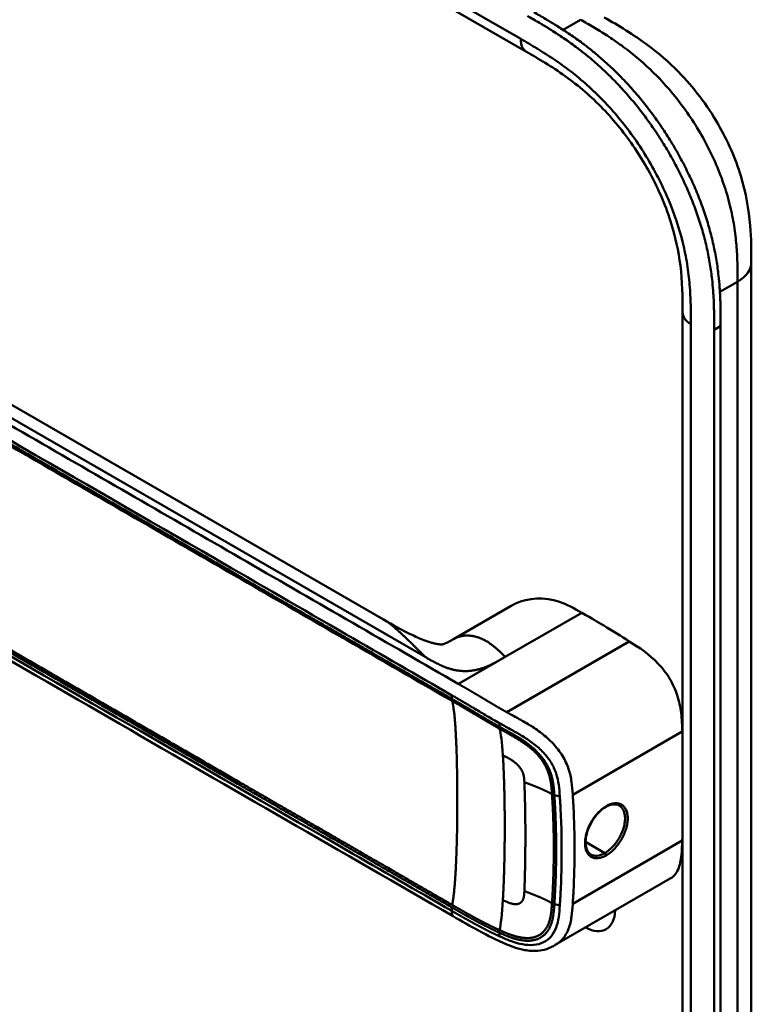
# Model space of a CAD drawing. Header units: millimetres. Extents: x 20 to 833, y 20 to 574.
# Tile 3 of 10: x 203 to 234, y 101 to 143. Entities that reach past the tile are written whole.
import ezdxf

# ---------------------------------------------------------------- set-up
doc = ezdxf.new("R2010")
doc.units = ezdxf.units.MM
doc.header["$LTSCALE"] = 2
doc.layers.add('Sichtbare Kanten(DIN)', color=7, linetype='Continuous', lineweight=50)
doc.layers.add('Sichtbare tangentiale Kanten(DIN)', color=7, linetype='Continuous', lineweight=50)

msp = doc.modelspace()

# ---------------------------------------------------------------- linework, layer by layer
at = {"layer": 'Sichtbare Kanten(DIN)'}
for p, q in [((224.748, 141.608), (183.757, 165.274)), ((224.748, 141.608), (224.748, 141.608)), ((218.675, 117.514), (186.907, 135.855)), ((234.288, 132.668), (234.288, 132.668)), ((231.371, 130.545), (231.371, 130.545)), ((231.371, 68.677), (231.371, 130.545)), ((232.712, 67.289), (232.712, 129.811)), ((232.987, 129.969), (232.987, 67.448)), ((224.102, 118.095), (221.645, 116.676)), ((221.301, 115.097), (221.301, 115.097)), ((221.215, 114.351), (221.215, 114.351)), ((221.427, 114.229), (221.427, 114.229)), ((225.875, 112.239), (225.875, 112.239)), ((224.348, 111.357), (224.35, 111.358)), ((225.894, 110.45), (225.894, 110.45)), ((225.993, 106.818), (225.993, 106.818)), ((226.226, 106.742), (226.226, 106.742)), ((230.851, 106.509), (225.97, 103.692)), ((221.633, 104.91), (221.633, 104.91)), ((225.97, 103.692), (225.97, 103.692))]:
    msp.add_line(p, q, dxfattribs=at)
for centre, major_axis, ratio, start_param, end_param in [((225.387, 111.957), (-2.8, 4.85), 0.57735, 0.009893, 0.010537), ((225.33, 111.924), (-2.76, 4.78), 0.57735, 6.246868, 6.247662), ((225.33, 111.924), (-2.34, 4.053), 0.57735, 6.056192, 6.056239), ((225.358, 111.94), (-2.32, 4.018), 0.57735, 6.063042, 6.063091), ((225.443, 111.989), (-2.3, 3.984), 0.57735, 6.09801, 6.098059), ((225.274, 111.891), (-2.3, 3.984), 0.57735, 6.012295, 6.012343), ((225.217, 111.859), (-2.26, 3.914), 0.57735, 5.965961, 5.96598), ((225.386, 111.957), (2.8, -4.849), 0.577349, 3.755151, 3.755154), ((225.33, 111.924), (-2.76, 4.781), 0.57735, 0.596305, 0.596308), ((225.5, 112.022), (-2.26, 3.914), 0.57735, 0.608456, 0.608473), ((225.556, 112.055), (-1.91, 3.308), 0.57735, 0.599588, 0.599594), ((225.33, 111.924), (2.34, -4.053), 0.57735, 3.935383, 3.935402), ((225.274, 111.891), (2.3, -3.984), 0.57735, 3.918137, 3.918157), ((225.217, 111.859), (-2.26, 3.914), 0.57735, 0.758687, 0.758708), ((225.358, 111.94), (-2.32, 4.018), 0.57735, 0.802604, 0.802622), ((225.33, 111.924), (2.34, -4.053), 0.57735, 5.30555, 5.3057), ((225.5, 112.022), (-2.26, 3.914), 0.577351, 2.483049, 2.483052), ((225.33, 111.924), (-2.76, 4.78), 0.57735, 2.193163, 2.193278), ((225.33, 111.924), (-2.76, 4.78), 0.57735, 2.502702, 2.502706), ((225.387, 111.957), (2.8, -4.85), 0.57735, 5.62772, 5.627723), ((227.197, 105.98), (0.93, -1.611), 0.57735, 5.538922, 7.027296), ((227.197, 105.98), (0.93, -1.611), 0.57735, 5.07676, 5.076776)]:
    msp.add_ellipse(centre, major_axis=major_axis, ratio=ratio, start_param=start_param, end_param=end_param, dxfattribs=at)
for points, knots in [([(232.712, 129.811), (232.712, 129.908), (232.712, 130.104), (232.711, 130.351), (232.707, 130.6), (232.702, 130.801), (232.693, 131.056), (232.682, 131.262), (232.66, 131.574), (232.632, 131.891), (232.572, 132.376), (232.5, 132.815), (232.385, 133.372), (232.272, 133.824), (232.104, 134.392), (231.95, 134.849), (231.732, 135.418), (231.538, 135.871), (231.274, 136.432), (231.045, 136.875), (230.74, 137.418), (230.48, 137.844), (230.139, 138.362), (229.853, 138.765), (229.481, 139.252), (229.173, 139.627), (228.776, 140.075), (228.451, 140.418), (228.036, 140.824), (227.699, 141.13), (227.315, 141.453), (227.057, 141.658), (226.798, 141.853), (226.626, 141.979), (226.41, 142.131), (226.237, 142.248), (226.021, 142.391), (225.849, 142.501), (225.591, 142.662), (225.248, 142.868), (224.951, 143.04), (224.782, 143.137)], [0.0000095, 0.0000095, 0.0000095, 0.0000095, 0.0208425, 0.0416756, 0.0520922, 0.0729253, 0.0833418, 0.1041749, 0.1145915, 0.1458411, 0.1666742, 0.2083404, 0.2291735, 0.2708396, 0.2916727, 0.3333389, 0.354172, 0.3958382, 0.4166713, 0.4583375, 0.4791706, 0.5208368, 0.5416698, 0.583336, 0.6041691, 0.6458353, 0.6666684, 0.7083346, 0.7291677, 0.7708339, 0.7916669, 0.8229166, 0.8333331, 0.8541662, 0.8645828, 0.8854159, 0.8958324, 0.9166655, 0.927082, 0.9583317, 0.9999979, 0.9999979, 0.9999979, 0.9999979]), ([(225.056, 143.295), (225.225, 143.198), (225.522, 143.026), (225.865, 142.82), (226.123, 142.659), (226.296, 142.549), (226.511, 142.407), (226.684, 142.289), (226.9, 142.137), (227.073, 142.012), (227.331, 141.816), (227.589, 141.612), (227.973, 141.288), (228.31, 140.982), (228.725, 140.576), (229.051, 140.234), (229.447, 139.785), (229.755, 139.41), (230.127, 138.923), (230.413, 138.52), (230.755, 138.002), (231.014, 137.576), (231.32, 137.033), (231.548, 136.59), (231.813, 136.03), (232.006, 135.577), (232.224, 135.007), (232.379, 134.551), (232.546, 133.983), (232.659, 133.531), (232.774, 132.973), (232.846, 132.534), (232.906, 132.05), (232.935, 131.733), (232.956, 131.42), (232.967, 131.214), (232.977, 130.96), (232.981, 130.758), (232.985, 130.509), (232.987, 130.262), (232.987, 130.066), (232.987, 129.969)], [-0.9999979, -0.9999979, -0.9999979, -0.9999979, -0.9583317, -0.927082, -0.9166655, -0.8958324, -0.8854159, -0.8645828, -0.8541662, -0.8333331, -0.8229166, -0.7916669, -0.7708339, -0.7291677, -0.7083346, -0.6666684, -0.6458353, -0.6041691, -0.583336, -0.5416698, -0.5208368, -0.4791706, -0.4583375, -0.4166713, -0.3958382, -0.354172, -0.3333389, -0.2916727, -0.2708396, -0.2291735, -0.2083404, -0.1666742, -0.1458411, -0.1145915, -0.1041749, -0.0833418, -0.0729253, -0.0520922, -0.0416756, -0.0208425, -0.0000095, -0.0000095, -0.0000095, -0.0000095]), ([(228.045, 143.073), (228.648, 142.724), (229.289, 142.347), (230.352, 141.551), (230.789, 141.173), (231.829, 140.109), (232.412, 139.347), (233.285, 137.838), (233.615, 137.085), (234.059, 135.631), (234.185, 134.913), (234.286, 133.69), (234.288, 133.164), (234.288, 132.668)], [0, 0, 0, 0, 0.640067, 0.640067, 1.097736, 1.097736, 1.8011, 1.8011, 2.405341, 2.405341, 2.977357, 2.977357, 3.433806, 3.433806, 3.433806, 3.433806]), ([(231.371, 130.545), (231.371, 131.208), (231.364, 131.855), (231.202, 133.141), (231.066, 133.776), (230.627, 135.145), (230.299, 135.897), (229.555, 137.229), (229.145, 137.836), (228.245, 138.953), (227.744, 139.471), (226.681, 140.393), (226.112, 140.79), (225.278, 141.301), (225.015, 141.454), (224.748, 141.608)], [0, 0, 0, 0, 0.609028, 0.609028, 1.140262, 1.140262, 1.745142, 1.745142, 2.28517, 2.28517, 2.850958, 2.850958, 3.470181, 3.470181, 3.75364, 3.75364, 3.75364, 3.75364]), ([(234.288, 132.668), (234.288, 121.782), (234.288, 110.895), (234.288, 90.272), (234.288, 80.536), (234.288, 70.8)], [0, 0, 0, 0, 10, 10, 18.943141, 18.943141, 18.943141, 18.943141]), ([(221.633, 104.91), (212.205, 110.353), (202.777, 115.796), (190.783, 122.721), (188.216, 124.202), (184.367, 126.426), (183.068, 127.164), (181.319, 128.402), (180.759, 128.848), (180.082, 129.605), (179.881, 129.884), (179.664, 130.342), (179.606, 130.507), (179.547, 130.768), (179.533, 130.859), (179.518, 131.003), (179.514, 131.052), (179.51, 131.129), (179.509, 131.156), (179.508, 131.199), (179.508, 131.214), (179.508, 131.238), (179.508, 131.246), (179.508, 131.26), (179.508, 131.265), (179.508, 131.273), (179.508, 131.276), (179.508, 131.281), (179.508, 131.282), (179.508, 131.285), (179.508, 131.287), (179.508, 131.288)], [0.000012, 0.000012, 0.000012, 0.000012, 10, 10, 12.721815, 12.721815, 14.083382, 14.083382, 14.788117, 14.788117, 15.165559, 15.165559, 15.364309, 15.364309, 15.466235, 15.466235, 15.51796, 15.51796, 15.544267, 15.544267, 15.557804, 15.557804, 15.564928, 15.564928, 15.568801, 15.568801, 15.570957, 15.570957, 15.572137, 15.572137, 15.573377, 15.573377, 15.573377, 15.573377]), ([(227.094, 117.798), (226.751, 117.996), (226.456, 118.157), (226.147, 118.26), (225.506, 118.473), (224.823, 118.436), (224.28, 118.187), (224.219, 118.159), (224.16, 118.128), (224.102, 118.095)], [-2.989299, -2.989299, -2.989299, -2.989299, -2.535557, -2.535557, -2.535557, -1.593411, -1.593411, -1.593411, -1.487163, -1.487163, -1.487163, -1.487163]), ([(218.676, 117.513), (219.063, 117.29), (219.465, 117.053), (220.089, 116.76), (220.272, 116.68), (220.524, 116.589), (220.582, 116.569), (220.693, 116.534), (220.747, 116.518), (220.822, 116.499), (220.847, 116.493), (220.892, 116.483), (220.913, 116.478), (220.971, 116.467), (221.002, 116.462), (221.074, 116.453), (221.101, 116.453), (221.143, 116.453), (221.158, 116.454), (221.212, 116.461), (221.243, 116.464), (221.397, 116.538), (221.448, 116.564), (221.521, 116.605)], [0, 0, 0, 0, 0.412798, 0.412798, 0.571706, 0.571706, 0.617207, 0.617207, 0.658837, 0.658837, 0.679527, 0.679527, 0.700225, 0.700225, 0.742052, 0.742052, 0.82549, 0.82549, 0.921407, 0.921407, 1.209516, 1.209516, 1.309538, 1.309538, 1.309538, 1.309538]), ([(229.111, 116.58), (228.782, 116.787), (228.389, 117.032), (227.67, 117.465), (227.592, 117.511), (227.094, 117.798)], [-1.067267, -1.067267, -1.067267, -1.067267, -0.527761, -0.527761, 0, 0, 0, 0]), ([(231.357, 112.751), (231.349, 113.012), (231.341, 113.273), (231.278, 113.787), (231.229, 114.037), (231.065, 114.537), (230.958, 114.775), (230.68, 115.237), (230.517, 115.446), (229.953, 116.042), (229.523, 116.319), (229.111, 116.58)], [-1.275317, -1.275317, -1.275317, -1.275317, -1.045951, -1.045951, -0.838061, -0.838061, -0.639549, -0.639549, -0.437546, -0.437546, -0.000001, -0.000001, -0.000001, -0.000001]), ([(228.114, 109.552), (228.028, 109.503), (227.941, 109.437), (227.774, 109.279), (227.692, 109.185), (227.548, 108.981), (227.482, 108.869), (227.375, 108.64), (227.332, 108.52), (227.273, 108.289), (227.257, 108.175), (227.254, 107.97), (227.265, 107.876), (227.312, 107.72), (227.347, 107.655), (227.416, 107.577), (227.445, 107.554), (227.477, 107.536)], [0, 0, 0, 0, 0.0929743, 0.0929743, 0.1876662, 0.1876662, 0.2826213, 0.2826213, 0.3785871, 0.3785871, 0.4744447, 0.4744447, 0.5687909, 0.5687909, 0.662474, 0.662474, 0.7185746, 0.7185746, 0.7185746, 0.7185746]), ([(228.677, 109.614), (228.612, 109.651), (228.532, 109.669), (228.358, 109.657), (228.263, 109.63), (228.149, 109.572), (228.131, 109.563), (228.114, 109.552)], [0, 0, 0, 0, 0.1124138, 0.1124138, 0.2176118, 0.2176118, 0.2371353, 0.2371353, 0.2371353, 0.2371353]), ([(230.851, 106.509), (230.953, 106.568), (231.038, 106.653), (231.212, 106.931), (231.269, 107.139), (231.339, 107.591), (231.349, 107.858), (231.357, 108.126)], [-0.6043702, -0.6043702, -0.6043702, -0.6043702, -0.4644401, -0.4644401, -0.2506566, -0.2506566, 0, 0, 0, 0]), ([(225.97, 103.692), (225.966, 103.69), (225.96, 103.687), (225.949, 103.68), (225.942, 103.676), (225.926, 103.667), (225.917, 103.662), (225.891, 103.648), (225.875, 103.639), (225.829, 103.615), (225.8, 103.601), (225.711, 103.561), (225.652, 103.538), (225.474, 103.481), (225.353, 103.457), (225.042, 103.43), (224.85, 103.444), (224.403, 103.527), (224.151, 103.616), (223.493, 103.893), (223.102, 104.094), (222.352, 104.496), (221.993, 104.702), (221.633, 104.91)], [0, 0, 0, 0, 0.004984, 0.004984, 0.010551, 0.010551, 0.018857, 0.018857, 0.032649, 0.032649, 0.058506, 0.058506, 0.111776, 0.111776, 0.219064, 0.219064, 0.389016, 0.389016, 0.623188, 0.623188, 1.027902, 1.027902, 1.409262, 1.409262, 1.409262, 1.409262])]:
    msp.add_open_spline(points, degree=3, knots=knots, dxfattribs=at)
for points, degree in [([(218.675, 117.514), (218.676, 117.514), (218.676, 117.514), (218.676, 117.514), (218.676, 117.514), (218.676, 117.514), (218.676, 117.513), (218.676, 117.513)], 7), ([(221.653, 116.681), (221.627, 116.666), (221.6, 116.65), (221.574, 116.635), (221.547, 116.62), (221.521, 116.605)], 5), ([(221.645, 116.676), (221.647, 116.678), (221.65, 116.68), (221.653, 116.681)], 3), ([(231.371, 112.174), (231.367, 112.366), (231.362, 112.558), (231.357, 112.751)], 3), ([(228.677, 109.614), (228.677, 109.614), (228.677, 109.614), (228.677, 109.614)], 3), ([(224.692, 109.204), (224.693, 109.204), (224.693, 109.204), (224.693, 109.204)], 3), ([(231.357, 108.126), (231.362, 108.312), (231.367, 108.499), (231.371, 108.686)], 3), ([(224.694, 107.536), (224.694, 107.536), (224.694, 107.536), (224.694, 107.536)], 3)]:
    msp.add_open_spline(points, degree=degree, dxfattribs=at)
at = {"layer": 'Sichtbare tangentiale Kanten(DIN)'}
for p, q in [((183.508, 165.823), (224.499, 142.157)), ((226.302, 142.545), (227.045, 142.974)), ((226.762, 142.81), (226.762, 142.81)), ((228.135, 142.319), (228.135, 142.319)), ((230.252, 140.611), (230.252, 140.612)), ((186.266, 135.655), (220.448, 115.92)), ((233.676, 133.129), (233.676, 133.129)), ((233.702, 131.852), (232.956, 131.421)), ((231.722, 130.056), (231.722, 68.187)), ((232.712, 129.811), (232.987, 129.969)), ((223.84, 115.919), (227.094, 117.798)), ((229.111, 116.58), (223.908, 113.576)), ((221.859, 114.775), (223.795, 115.893)), ((223.795, 115.893), (223.84, 115.919)), ((221.369, 114.262), (221.369, 114.262)), ((221.579, 114.141), (221.579, 114.29)), ((223.595, 112.959), (223.605, 113.104)), ((231.357, 112.751), (226.71, 110.068)), ((225.929, 110.051), (226.162, 110)), ((225.989, 108.8), (225.989, 108.8)), ((226.225, 108.664), (226.225, 108.664)), ((226.781, 108.343), (226.781, 108.343)), ((231.357, 108.126), (226.71, 105.443)), ((228.074, 107.597), (227.255, 108.069)), ((225.929, 105.426), (226.162, 105.375)), ((221.579, 105.139), (221.579, 105.289)), ((223.595, 104.215), (223.605, 104.059))]:
    msp.add_line(p, q, dxfattribs=at)
for centre, major_axis, ratio, start_param, end_param in [((223.317, 105.044), (0.206, 7.959), 0.058822, 5.715032, 6.102647), ((223.316, 111.835), (0.174, -7.758), 0.062155, 0.250345, 0.637485)]:
    msp.add_ellipse(centre, major_axis=major_axis, ratio=ratio, start_param=start_param, end_param=end_param, dxfattribs=at)
for points, degree, knots in [([(233.702, 131.852), (233.702, 132.057), (233.702, 132.269), (233.699, 132.483), (233.695, 132.721), (233.687, 132.962), (233.671, 133.205), (233.654, 133.469), (233.628, 133.734), (233.591, 134.005), (233.553, 134.286), (233.502, 134.571), (233.436, 134.868), (233.369, 135.166), (233.287, 135.47), (233.19, 135.777), (233.091, 136.084), (232.978, 136.394), (232.849, 136.703), (232.72, 137.011), (232.577, 137.318), (232.419, 137.62), (232.264, 137.92), (232.094, 138.217), (231.913, 138.504), (231.733, 138.791), (231.544, 139.067), (231.346, 139.333), (231.149, 139.598), (230.944, 139.852), (230.731, 140.095), (230.523, 140.333), (230.307, 140.561), (230.085, 140.777), (229.872, 140.986), (229.653, 141.184), (229.431, 141.37), (229.219, 141.548), (229.005, 141.715), (228.789, 141.872), (228.585, 142.021), (228.378, 142.162), (228.171, 142.296), (227.976, 142.422), (227.78, 142.542), (227.586, 142.658), (227.403, 142.766), (227.222, 142.871), (227.045, 142.974)], 3, [0, 0, 0, 0, 0.200478, 0.200478, 0.200478, 0.423741, 0.423741, 0.423741, 0.666684, 0.666684, 0.666684, 0.9194, 0.9194, 0.9194, 1.173003, 1.173003, 1.173003, 1.427874, 1.427874, 1.427874, 1.681933, 1.681933, 1.681933, 1.933379, 1.933379, 1.933379, 2.184817, 2.184817, 2.184817, 2.434394, 2.434394, 2.434394, 2.678283, 2.678283, 2.678283, 2.913464, 2.913464, 2.913464, 3.137969, 3.137969, 3.137969, 3.350822, 3.350822, 3.350822, 3.551826, 3.551826, 3.551826, 3.741307, 3.741307, 3.741307, 3.741307]), ([(224.499, 142.157), (224.727, 142.026), (225.193, 141.756), (225.906, 141.307), (226.62, 140.795), (227.558, 140.017), (228.683, 138.854), (229.869, 137.199), (230.811, 135.37), (231.331, 133.806), (231.577, 132.59), (231.682, 131.705), (231.722, 130.855), (231.722, 130.317), (231.722, 130.056)], 3, [41.227522, 41.227522, 41.227522, 41.227522, 41.471025, 41.714526, 41.958028, 42.201529, 42.688532, 43.175534, 43.662537, 44.149539, 44.39304, 44.636542, 44.880043, 45.123546, 45.123546, 45.123546, 45.123546]), ([(221.859, 114.775), (221.858, 114.776), (221.854, 114.778), (220.371, 115.634), (218.872, 116.5), (215.878, 118.228), (214.382, 119.092), (211.393, 120.818), (209.9, 121.68), (206.911, 123.406), (205.416, 124.269), (202.424, 125.996), (200.928, 126.86), (197.938, 128.586), (196.444, 129.449), (194.203, 130.742), (193.457, 131.174), (191.963, 132.036), (191.215, 132.468), (189.719, 133.332), (188.97, 133.764), (187.474, 134.628), (186.726, 135.06), (185.98, 135.49)], 3, [0, 0, 0, 0, 0.003774, 0.003774, 1.589417, 1.589417, 3.175061, 3.175061, 4.760704, 4.760704, 6.346347, 6.346347, 7.93199, 7.93199, 9.517633, 9.517633, 10.310454, 10.310454, 11.103276, 11.103276, 11.896097, 11.896097, 12.687417, 12.687417, 12.687417, 12.687417]), ([(185.7, 135.005), (188.515, 133.379), (191.34, 131.749), (194.153, 130.125), (199.931, 126.789), (205.722, 123.445), (211.503, 120.108), (213.365, 119.033), (215.229, 117.956), (217.095, 116.879), (218.596, 116.013), (220.099, 115.145), (221.579, 114.29)], 3, [23.229983, 23.229983, 23.229983, 23.229983, 26.216835, 26.216835, 26.216835, 32.351591, 32.351591, 32.351591, 34.327983, 34.327983, 34.327983, 35.917386, 35.917386, 35.917386, 35.917386]), ([(221.581, 114.14), (221.579, 114.141), (220.689, 114.655), (218.897, 115.689), (216.195, 117.25), (212.609, 119.32), (208.126, 121.908), (203.638, 124.499), (199.154, 127.088), (195.119, 129.418), (191.53, 131.49), (188.839, 133.044), (187.045, 134.079), (186.148, 134.597), (185.7, 134.856)], 5, [20.643738, 20.643738, 20.643738, 20.643738, 20.643738, 20.643738, 20.647429, 22.23307, 23.81871, 25.404351, 26.989992, 28.575633, 30.161274, 31.746914, 32.539735, 33.332924, 33.332924, 33.332924, 33.332924, 33.332924, 33.332924]), ([(185.713, 134.766), (186.46, 134.335), (187.208, 133.903), (188.703, 133.04), (189.45, 132.609), (191.692, 131.314), (193.188, 130.451), (196.178, 128.724), (197.672, 127.861), (200.662, 126.135), (202.157, 125.272), (205.147, 123.546), (206.643, 122.682), (209.633, 120.956), (211.127, 120.093), (214.115, 118.368), (215.611, 117.505), (218.607, 115.775), (220.11, 114.907), (221.592, 114.051)], 3, [3.014705, 3.014705, 3.014705, 3.014705, 3.807868, 3.807868, 4.600688, 4.600688, 6.186329, 6.186329, 7.77197, 7.77197, 9.357611, 9.357611, 10.943251, 10.943251, 12.528892, 12.528892, 14.114533, 14.114533, 15.703149, 15.703149, 15.703149, 15.703149]), ([(185.7, 126.003), (185.7, 126.003), (186.149, 125.744), (187.046, 125.226), (188.839, 124.191), (191.53, 122.637), (195.119, 120.565), (199.154, 118.235), (203.638, 115.647), (208.126, 113.055), (212.611, 110.466), (216.196, 108.396), (218.898, 106.836), (220.69, 105.802), (221.579, 105.289)], 5, [0, 0, 0, 0, 0, 0, 0.000115, 0.792936, 1.585758, 3.171401, 4.757044, 6.342687, 7.92833, 9.513973, 11.099617, 12.688168, 12.688168, 12.688168, 12.688168, 12.688168, 12.688168]), ([(221.579, 105.139), (220.082, 106.004), (218.589, 106.865), (217.095, 107.728), (211.622, 110.888), (206.149, 114.047), (200.672, 117.21), (196.994, 119.333), (193.327, 121.451), (189.647, 123.575), (188.332, 124.334), (187.013, 125.095), (185.7, 125.854)], 3, [0, 0, 0, 0, 1.585642, 1.585642, 1.585642, 7.391542, 7.391542, 7.391542, 11.290432, 11.290432, 11.290432, 12.683632, 12.683632, 12.683632, 12.683632]), ([(221.594, 105.391), (221.592, 105.393), (220.702, 105.906), (218.91, 106.941), (216.208, 108.501), (212.622, 110.571), (208.139, 113.16), (203.651, 115.751), (199.167, 118.34), (195.132, 120.669), (191.543, 122.742), (188.852, 124.295), (187.058, 125.331), (186.161, 125.848), (185.713, 126.107)], 5, [20.643505, 20.643505, 20.643505, 20.643505, 20.643505, 20.643505, 20.647304, 22.232947, 23.81859, 25.404233, 26.989877, 28.57552, 30.161163, 31.746806, 32.539627, 33.332646, 33.332646, 33.332646, 33.332646, 33.332646, 33.332646]), ([(223.908, 113.576), (223.908, 113.576), (223.903, 113.579), (223.845, 113.611), (223.736, 113.673), (223.571, 113.767), (223.351, 113.896), (223.119, 114.034), (222.916, 114.155), (222.742, 114.259), (222.594, 114.347), (222.47, 114.42), (222.346, 114.493), (222.2, 114.579), (222.078, 114.649), (221.981, 114.705), (221.909, 114.747), (221.861, 114.774)], 5, [0, 0, 0, 0, 0, 0, 0.0000229, 0.0096916, 0.0982564, 0.1868211, 0.2753859, 0.3639507, 0.4082331, 0.4525155, 0.4967979, 0.5410803, 0.5853627, 0.6296451, 0.7144354, 0.7144354, 0.7144354, 0.7144354, 0.7144354, 0.7144354]), ([(221.581, 114.289), (221.66, 114.243), (221.739, 114.198), (221.818, 114.152), (221.859, 114.128), (221.9, 114.105), (221.941, 114.081), (221.982, 114.057), (222.023, 114.033), (222.064, 114.009), (222.105, 113.985), (222.146, 113.961), (222.187, 113.937), (222.228, 113.913), (222.269, 113.888), (222.31, 113.864), (222.351, 113.84), (222.392, 113.815), (222.433, 113.791), (222.475, 113.766), (222.516, 113.742), (222.557, 113.717), (222.64, 113.668), (222.724, 113.617), (222.81, 113.567), (222.895, 113.516), (222.982, 113.464), (223.07, 113.412), (223.159, 113.36), (223.248, 113.308), (223.338, 113.256), (223.428, 113.204), (223.517, 113.153), (223.605, 113.104)], 3, [35.9173864, 35.9173864, 35.9173864, 35.9173864, 36.0021913, 36.0021913, 36.0021913, 36.0464737, 36.0464737, 36.0464737, 36.0907561, 36.0907561, 36.0907561, 36.1350385, 36.1350385, 36.1350385, 36.1793209, 36.1793209, 36.1793209, 36.2236033, 36.2236033, 36.2236033, 36.2678857, 36.2678857, 36.2678857, 36.3564505, 36.3564505, 36.3564505, 36.4450153, 36.4450153, 36.4450153, 36.5335801, 36.5335801, 36.5335801, 36.6222122, 36.6222122, 36.6222122, 36.6222122]), ([(223.595, 112.959), (223.595, 112.959), (223.541, 112.99), (223.434, 113.05), (223.275, 113.142), (223.063, 113.266), (222.805, 113.419), (222.553, 113.571), (222.306, 113.716), (222.063, 113.861), (221.87, 113.973), (221.725, 114.056), (221.63, 114.112), (221.583, 114.138)], 5, [19.9459827, 19.9459827, 19.9459827, 19.9459827, 19.9459827, 19.9459827, 19.9460686, 20.0337387, 20.1214087, 20.2090787, 20.2967487, 20.3844187, 20.4720888, 20.5597588, 20.6429705, 20.6429705, 20.6429705, 20.6429705, 20.6429705, 20.6429705]), ([(221.592, 114.051), (221.639, 114.024), (221.735, 113.968), (221.881, 113.884), (222.075, 113.772), (222.317, 113.628), (222.564, 113.482), (222.815, 113.331), (223.073, 113.178), (223.284, 113.054), (223.443, 112.962), (223.55, 112.902), (223.604, 112.872)], 5, [15.703149, 15.703149, 15.703149, 15.703149, 15.703149, 15.703149, 15.7878438, 15.8755138, 15.9631839, 16.0508539, 16.1385239, 16.2261939, 16.3138639, 16.4021379, 16.4021379, 16.4021379, 16.4021379, 16.4021379, 16.4021379]), ([(226.71, 110.068), (226.71, 110.076), (226.709, 110.084), (226.709, 110.092), (226.697, 110.264), (226.684, 110.437), (226.658, 110.614), (226.633, 110.792), (226.595, 110.974), (226.533, 111.159), (226.472, 111.345), (226.386, 111.534), (226.274, 111.718), (226.163, 111.902), (226.025, 112.08), (225.873, 112.241), (225.721, 112.403), (225.555, 112.549), (225.386, 112.679), (225.216, 112.81), (225.044, 112.926), (224.875, 113.03), (224.706, 113.135), (224.541, 113.228), (224.38, 113.317), (224.22, 113.405), (224.064, 113.489), (223.908, 113.576)], 3, [0, 0, 0, 0, 0.007362, 0.007362, 0.007362, 0.167688, 0.167688, 0.167688, 0.328015, 0.328015, 0.328015, 0.488341, 0.488341, 0.488341, 0.648667, 0.648667, 0.648667, 0.808994, 0.808994, 0.808994, 0.96932, 0.96932, 0.96932, 1.129647, 1.129647, 1.129647, 1.28995, 1.28995, 1.28995, 1.28995]), ([(225.929, 110.051), (225.929, 110.051), (225.923, 110.138), (225.911, 110.312), (225.886, 110.575), (225.816, 110.932), (225.619, 111.399), (225.285, 111.84), (224.866, 112.207), (224.423, 112.5), (224.086, 112.689), (223.839, 112.824), (223.676, 112.914), (223.595, 112.959)], 5, [18.881507, 18.881507, 18.881507, 18.881507, 18.881507, 18.881507, 18.882697, 19.015618, 19.14854, 19.281461, 19.414383, 19.547304, 19.680226, 19.813147, 19.945983, 19.945983, 19.945983, 19.945983, 19.945983, 19.945983]), ([(223.604, 112.872), (223.685, 112.827), (223.846, 112.737), (224.089, 112.605), (224.417, 112.42), (224.84, 112.139), (225.228, 111.794), (225.534, 111.386), (225.72, 110.947), (225.787, 110.604), (225.811, 110.347), (225.824, 110.175), (225.83, 110.09)], 5, [0, 0, 0, 0, 0, 0, 0.132315, 0.265237, 0.398158, 0.53108, 0.664001, 0.796923, 0.929844, 1.062736, 1.062736, 1.062736, 1.062736, 1.062736, 1.062736]), ([(223.605, 113.104), (223.615, 113.098), (223.624, 113.093), (223.634, 113.088), (223.793, 112.999), (223.95, 112.915), (224.108, 112.828), (224.265, 112.74), (224.424, 112.65), (224.582, 112.553), (224.741, 112.455), (224.898, 112.349), (225.047, 112.235), (225.196, 112.12), (225.337, 111.995), (225.464, 111.862), (225.59, 111.728), (225.701, 111.584), (225.792, 111.435), (225.883, 111.285), (225.953, 111.13), (226.005, 110.973), (226.057, 110.816), (226.091, 110.657), (226.115, 110.495), (226.138, 110.333), (226.151, 110.169), (226.162, 110)], 3, [36.622212, 36.622212, 36.622212, 36.622212, 36.631814, 36.631814, 36.631814, 36.79214, 36.79214, 36.79214, 36.952466, 36.952466, 36.952466, 37.112793, 37.112793, 37.112793, 37.273119, 37.273119, 37.273119, 37.433446, 37.433446, 37.433446, 37.593772, 37.593772, 37.593772, 37.754099, 37.754099, 37.754099, 37.914067, 37.914067, 37.914067, 37.914067]), ([(225.83, 110.09), (225.83, 110.09), (225.83, 110.089), (225.837, 109.974), (225.851, 109.744), (225.871, 109.396), (225.888, 108.937), (225.904, 108.36), (225.908, 107.783), (225.904, 107.206), (225.888, 106.626), (225.871, 106.163), (225.851, 105.814), (225.837, 105.581), (225.83, 105.465)], 5, [17.464876, 17.464876, 17.464876, 17.464876, 17.464876, 17.464876, 17.464906, 17.466133, 17.643037, 17.819941, 17.996845, 18.173749, 18.350653, 18.527557, 18.704461, 18.882622, 18.882622, 18.882622, 18.882622, 18.882622, 18.882622]), ([(225.929, 105.426), (225.929, 105.426), (225.937, 105.542), (225.95, 105.773), (225.971, 106.123), (225.988, 106.586), (226.004, 107.166), (226.007, 107.745), (226.004, 108.322), (225.988, 108.9), (225.971, 109.359), (225.95, 109.707), (225.937, 109.936), (225.929, 110.051)], 5, [0.000001, 0.000001, 0.000001, 0.000001, 0.000001, 0.000001, 0.000038, 0.176942, 0.353846, 0.53075, 0.707654, 0.884558, 1.061462, 1.238366, 1.415305, 1.415305, 1.415305, 1.415305, 1.415305, 1.415305]), ([(226.162, 110), (226.162, 109.992), (226.163, 109.983), (226.163, 109.974), (226.17, 109.881), (226.175, 109.787), (226.181, 109.693), (226.186, 109.598), (226.192, 109.504), (226.196, 109.408), (226.206, 109.218), (226.213, 109.027), (226.22, 108.836), (226.25, 107.936), (226.244, 107.044), (226.204, 106.141), (226.202, 106.084), (226.199, 106.028), (226.196, 105.972), (226.192, 105.876), (226.186, 105.78), (226.181, 105.685), (226.175, 105.59), (226.17, 105.495), (226.163, 105.401), (226.163, 105.393), (226.162, 105.384), (226.162, 105.375)], 3, [0, 0, 0, 0, 0.008036, 0.008036, 0.008036, 0.096166, 0.096166, 0.096166, 0.184296, 0.184296, 0.184296, 0.360556, 0.360556, 0.360556, 1.190148, 1.190148, 1.190148, 1.241854, 1.241854, 1.241854, 1.329984, 1.329984, 1.329984, 1.418114, 1.418114, 1.418114, 1.426148, 1.426148, 1.426148, 1.426148]), ([(226.71, 105.443), (226.711, 105.45), (226.711, 105.459), (226.712, 105.467), (226.717, 105.555), (226.723, 105.643), (226.728, 105.732), (226.733, 105.828), (226.738, 105.924), (226.743, 106.021), (226.753, 106.215), (226.761, 106.409), (226.767, 106.604), (226.773, 106.798), (226.778, 106.991), (226.781, 107.184), (226.785, 107.377), (226.786, 107.569), (226.786, 107.761), (226.786, 107.953), (226.785, 108.145), (226.781, 108.338), (226.778, 108.53), (226.773, 108.723), (226.767, 108.916), (226.761, 109.109), (226.753, 109.303), (226.743, 109.495), (226.738, 109.591), (226.733, 109.687), (226.728, 109.782), (226.722, 109.878), (226.716, 109.973), (226.71, 110.068)], 3, [0, 0, 0, 0, 0.00741, 0.00741, 0.00741, 0.088467, 0.088467, 0.088467, 0.176597, 0.176597, 0.176597, 0.352857, 0.352857, 0.352857, 0.529117, 0.529117, 0.529117, 0.705376, 0.705376, 0.705376, 0.881636, 0.881636, 0.881636, 1.057896, 1.057896, 1.057896, 1.234156, 1.234156, 1.234156, 1.322285, 1.322285, 1.322285, 1.410732, 1.410732, 1.410732, 1.410732]), ([(228.13, 107.498), (228.012, 107.43), (227.834, 107.367), (227.626, 107.375), (227.489, 107.426), (227.377, 107.519), (227.295, 107.652), (227.243, 107.819), (227.226, 108.014), (227.243, 108.23), (227.295, 108.458), (227.377, 108.689), (227.49, 108.915), (227.626, 109.126), (227.834, 109.378), (228.012, 109.522), (228.13, 109.59)], 3, [0, 0, 0, 0, 0.1229603, 0.1844403, 0.2459204, 0.3074004, 0.3688805, 0.4303605, 0.4918406, 0.5533206, 0.6148007, 0.6762807, 0.7377608, 0.7992408, 0.8607209, 0.983681, 0.983681, 0.983681, 0.983681]), ([(228.074, 107.597), (228.184, 107.661), (228.296, 107.751), (228.4, 107.859), (228.414, 107.873), (228.428, 107.889), (228.442, 107.904), (228.478, 107.945), (228.513, 107.988), (228.547, 108.033), (228.594, 108.095), (228.637, 108.161), (228.677, 108.228), (228.699, 108.266), (228.72, 108.305), (228.74, 108.344), (228.755, 108.375), (228.77, 108.406), (228.784, 108.437), (228.815, 108.508), (228.842, 108.579), (228.863, 108.651), (228.882, 108.712), (228.897, 108.774), (228.908, 108.834), (228.909, 108.843), (228.911, 108.853), (228.912, 108.862), (228.923, 108.931), (228.929, 108.998), (228.929, 109.063), (228.929, 109.127), (228.923, 109.188), (228.912, 109.244), (228.911, 109.254), (228.909, 109.263), (228.906, 109.272), (228.896, 109.318), (228.881, 109.361), (228.863, 109.401), (228.842, 109.448), (228.815, 109.49), (228.784, 109.526), (228.769, 109.542), (228.754, 109.557), (228.738, 109.571), (228.719, 109.587), (228.699, 109.601), (228.677, 109.614)], 3, [0, 0, 0, 0, 0.1229603, 0.1229603, 0.1229603, 0.1399024, 0.1399024, 0.1399024, 0.1844404, 0.1844404, 0.1844404, 0.2459204, 0.2459204, 0.2459204, 0.2803959, 0.2803959, 0.2803959, 0.3074005, 0.3074005, 0.3074005, 0.3688806, 0.3688806, 0.3688806, 0.4219893, 0.4219893, 0.4219893, 0.4303607, 0.4303607, 0.4303607, 0.4918407, 0.4918407, 0.4918407, 0.5533208, 0.5533208, 0.5533208, 0.5635023, 0.5635023, 0.5635023, 0.6148009, 0.6148009, 0.6148009, 0.676281, 0.676281, 0.676281, 0.7044598, 0.7044598, 0.7044598, 0.7374964, 0.7374964, 0.7374964, 0.7374964]), ([(228.13, 109.59), (228.248, 109.658), (228.427, 109.72), (228.638, 109.71), (228.778, 109.658), (228.892, 109.564), (228.977, 109.429), (229.03, 109.261), (229.042, 109.131), (229.042, 109.063)], 3, [0, 0, 0, 0, 0.1229601, 0.1844402, 0.2459203, 0.3074004, 0.3688804, 0.4303605, 0.4918262, 0.4918262, 0.4918262, 0.4918262]), ([(229.042, 109.063), (229.042, 109.063), (229.042, 108.994), (229.03, 108.851), (228.977, 108.623), (228.892, 108.393), (228.777, 108.169), (228.638, 107.96), (228.427, 107.71), (228.248, 107.566), (228.13, 107.498)], 3, [0, 0, 0, 0, 0.0000144, 0.0614945, 0.1229746, 0.1844546, 0.2459347, 0.3074148, 0.3688949, 0.4918552, 0.4918552, 0.4918552, 0.4918552]), ([(227.477, 107.536), (227.477, 107.536), (227.477, 107.535), (227.477, 107.535), (227.516, 107.513), (227.558, 107.497), (227.604, 107.489), (227.638, 107.482), (227.674, 107.479), (227.71, 107.481), (227.723, 107.481), (227.736, 107.482), (227.749, 107.483), (227.852, 107.494), (227.963, 107.533), (228.074, 107.597)], 3, [0.7376021, 0.7376021, 0.7376021, 0.7376021, 0.7377606, 0.7377606, 0.7377606, 0.7992406, 0.7992406, 0.7992406, 0.8448718, 0.8448718, 0.8448718, 0.8607207, 0.8607207, 0.8607207, 0.983681, 0.983681, 0.983681, 0.983681]), ([(223.604, 104.321), (223.604, 104.321), (223.551, 104.345), (223.444, 104.395), (223.284, 104.471), (223.074, 104.575), (222.816, 104.709), (222.565, 104.842), (222.318, 104.979), (222.076, 105.113), (221.883, 105.225), (221.738, 105.308), (221.643, 105.363), (221.596, 105.39)], 5, [19.9453615, 19.9453615, 19.9453615, 19.9453615, 19.9453615, 19.9453615, 19.9454241, 20.0331591, 20.1208941, 20.2086291, 20.2963641, 20.3840991, 20.4718341, 20.5595692, 20.6426641, 20.6426641, 20.6426641, 20.6426641, 20.6426641, 20.6426641]), ([(223.595, 104.215), (223.595, 104.215), (223.677, 104.178), (223.84, 104.105), (224.087, 104.004), (224.424, 103.895), (224.867, 103.839), (225.286, 103.924), (225.62, 104.178), (225.817, 104.56), (225.886, 104.9), (225.911, 105.164), (225.923, 105.339), (225.929, 105.426)], 5, [0, 0, 0, 0, 0, 0, 0.000449, 0.133304, 0.266158, 0.399013, 0.531868, 0.664722, 0.797577, 0.930432, 1.064471, 1.064471, 1.064471, 1.064471, 1.064471, 1.064471]), ([(225.83, 105.465), (225.824, 105.379), (225.811, 105.206), (225.787, 104.948), (225.72, 104.622), (225.535, 104.265), (225.228, 104.033), (224.841, 103.953), (224.418, 104.006), (224.09, 104.113), (223.847, 104.212), (223.685, 104.284), (223.604, 104.321)], 5, [18.882622, 18.882622, 18.882622, 18.882622, 18.882622, 18.882622, 19.015441, 19.148296, 19.281151, 19.414005, 19.54686, 19.679715, 19.812569, 19.945357, 19.945357, 19.945357, 19.945357, 19.945357, 19.945357]), ([(226.162, 105.375), (226.151, 105.205), (226.138, 105.039), (226.115, 104.88), (226.091, 104.722), (226.057, 104.571), (226.005, 104.432), (225.953, 104.293), (225.883, 104.166), (225.792, 104.059), (225.701, 103.953), (225.59, 103.867), (225.464, 103.806), (225.337, 103.745), (225.196, 103.708), (225.047, 103.695), (224.898, 103.683), (224.741, 103.693), (224.582, 103.721), (224.424, 103.749), (224.266, 103.795), (224.108, 103.851), (223.95, 103.907), (223.793, 103.974), (223.634, 104.046), (223.624, 104.05), (223.615, 104.055), (223.606, 104.059)], 3, [0, 0, 0, 0, 0.159971, 0.159971, 0.159971, 0.320297, 0.320297, 0.320297, 0.480624, 0.480624, 0.480624, 0.64095, 0.64095, 0.64095, 0.801277, 0.801277, 0.801277, 0.961603, 0.961603, 0.961603, 1.121929, 1.121929, 1.121929, 1.282256, 1.282256, 1.282256, 1.291621, 1.291621, 1.291621, 1.291621]), ([(225.97, 103.692), (226.084, 103.758), (226.187, 103.843), (226.274, 103.943), (226.386, 104.072), (226.472, 104.225), (226.533, 104.388), (226.595, 104.551), (226.633, 104.723), (226.658, 104.897), (226.684, 105.071), (226.697, 105.246), (226.709, 105.42), (226.709, 105.428), (226.71, 105.435), (226.71, 105.443)], 3, [1.3944277, 1.3944277, 1.3944277, 1.3944277, 1.5198186, 1.5198186, 1.5198186, 1.680145, 1.680145, 1.680145, 1.8404714, 1.8404714, 1.8404714, 2.0007978, 2.0007978, 2.0007978, 2.0081391, 2.0081391, 2.0081391, 2.0081391]), ([(221.579, 105.289), (221.626, 105.261), (221.723, 105.205), (221.868, 105.122), (222.063, 105.009), (222.307, 104.874), (222.554, 104.736), (222.806, 104.603), (223.064, 104.469), (223.275, 104.365), (223.435, 104.288), (223.541, 104.239), (223.595, 104.215)], 5, [0, 0, 0, 0, 0, 0, 0.0848259, 0.1725609, 0.2602959, 0.3480309, 0.4357659, 0.5235009, 0.6112359, 0.698521, 0.698521, 0.698521, 0.698521, 0.698521, 0.698521]), ([(223.606, 104.059), (223.605, 104.059), (223.552, 104.083), (223.446, 104.133), (223.285, 104.209), (223.07, 104.317), (222.807, 104.452), (222.554, 104.588), (222.306, 104.724), (222.058, 104.864), (221.863, 104.975), (221.726, 105.054), (221.631, 105.109), (221.579, 105.139)], 5, [0.0000841, 0.0000841, 0.0000841, 0.0000841, 0.0000841, 0.0000841, 0.0003027, 0.0888675, 0.1774323, 0.2659971, 0.3545619, 0.4431267, 0.5316915, 0.6202563, 0.7088211, 0.7088211, 0.7088211, 0.7088211, 0.7088211, 0.7088211])]:
    msp.add_open_spline(points, degree=degree, knots=knots, dxfattribs=at)
for points, degree in [([(224.748, 141.608), (224.594, 141.696), (224.499, 141.887), (224.499, 142.157)], 3), ([(233.702, 131.852), (234.093, 132.077), (234.288, 132.373), (234.288, 132.668)], 3), ([(233.702, 69.984), (233.702, 100.918), (233.702, 131.852)], 2), ([(231.371, 130.545), (231.371, 130.368), (231.488, 130.191), (231.722, 130.056)], 3), ([(218.676, 117.513), (218.812, 117.435), (218.97, 117.325), (219.158, 117.174), (219.385, 116.971), (219.662, 116.704), (220.008, 116.357), (220.448, 115.92)], 7), ([(223.84, 115.919), (223.485, 116.274), (223.197, 116.561), (222.876, 116.76), (222.53, 116.868), (222.2, 116.889), (221.911, 116.826), (221.653, 116.681)], 7), ([(220.448, 115.92), (221.185, 115.494), (221.725, 115.183), (222.522, 115.175), (223.068, 115.474), (223.795, 115.893)], 5), ([(221.592, 105.393), (221.766, 106.195), (221.854, 108.492), (221.854, 111.253), (221.766, 113.45), (221.592, 114.051)], 5), ([(223.743, 105.606), (223.807, 106.648), (223.839, 108.006), (223.839, 109.458), (223.807, 110.779), (223.743, 111.746)], 5), ([(224.656, 110.607), (224.646, 110.819), (224.641, 111.001), (224.548, 111.196), (224.399, 111.37), (224.194, 111.525), (223.983, 111.624), (223.743, 111.746)], 7), ([(224.656, 110.607), (224.694, 109.705), (224.706, 108.786), (224.705, 107.861), (224.694, 106.929), (224.656, 105.983)], 5), ([(225.83, 110.09), (225.624, 110.216), (225.392, 110.322), (225.146, 110.417), (224.897, 110.509), (224.656, 110.607)], 5), ([(228.13, 109.59), (228.13, 109.571), (228.124, 109.558), (228.114, 109.552)], 3), ([(228.074, 107.597), (228.105, 107.579), (228.131, 107.534), (228.13, 107.498)], 3), ([(224.656, 105.983), (224.646, 105.761), (224.641, 105.566), (224.548, 105.427), (224.4, 105.359), (224.194, 105.381), (223.983, 105.485), (223.743, 105.606)], 7), ([(225.83, 105.465), (225.624, 105.592), (225.392, 105.698), (225.146, 105.792), (224.897, 105.884), (224.656, 105.983)], 5), ([(221.633, 104.91), (221.605, 104.926), (221.587, 104.96), (221.579, 105.01), (221.579, 105.073), (221.579, 105.139)], 5)]:
    msp.add_open_spline(points, degree=degree, dxfattribs=at)

doc.saveas('drawing.dxf')
